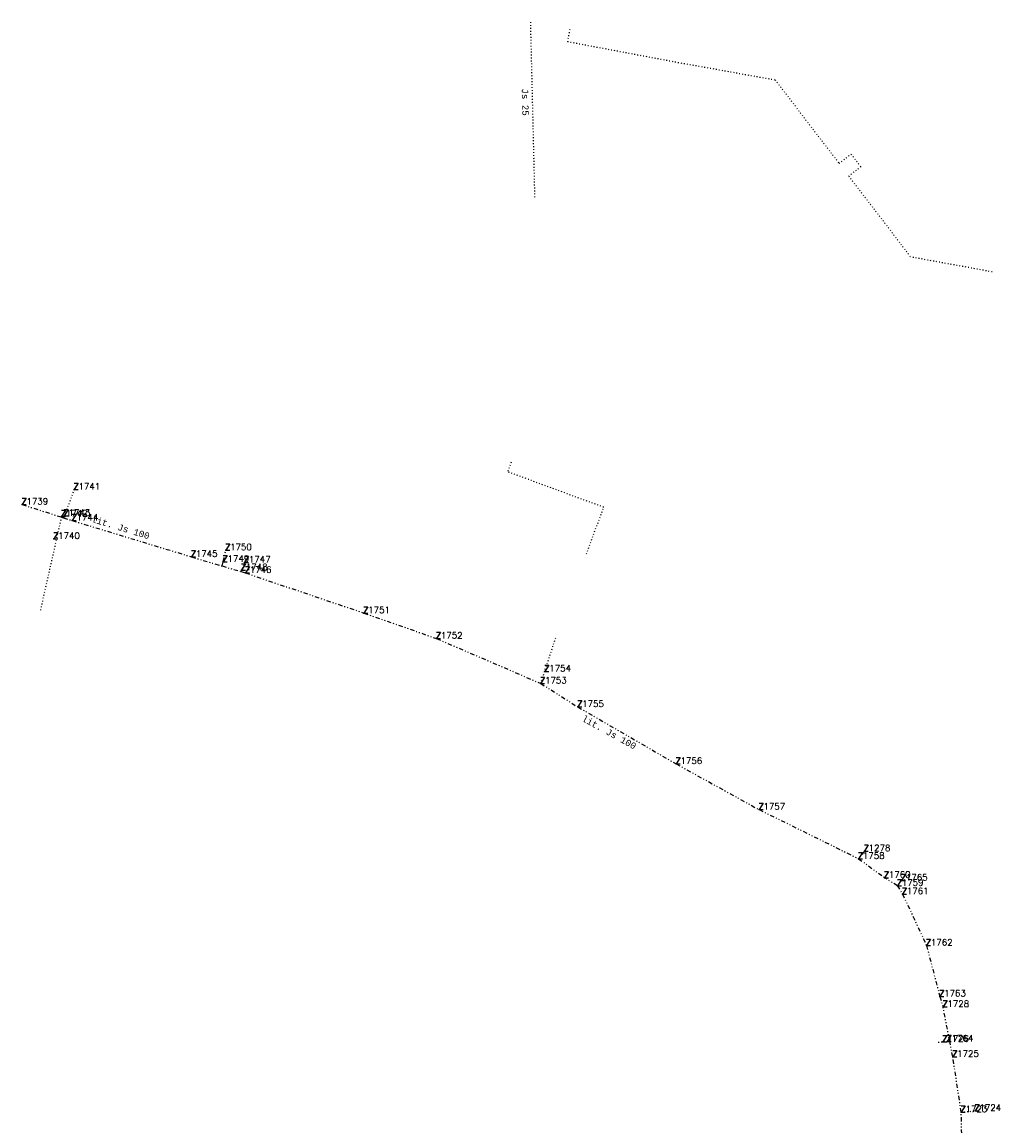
# Model space of a CAD drawing. Extents: x -607869 to -607754, y -1001577 to -1001318.
# Tile 2 of 2: x -607869 to -607754, y -1001449 to -1001318. Entities that reach past the tile are written whole.
import ezdxf
from ezdxf.enums import TextEntityAlignment as Align

# ---------------------------------------------------------------- set-up
doc = ezdxf.new("R2010")
doc.units = 0
doc.linetypes.add('DIVIDE', pattern=[1.25, 0.5, -0.25, 0, -0.25, 0, -0.25])
doc.linetypes.add('DOT', pattern=[0.25, 0, -0.25])
for name, color, linetype in [('1', 7, 'CONTINUOUS'), ('16', 7, 'CONTINUOUS'), ('2', 7, 'CONTINUOUS'), ('35', 7, 'CONTINUOUS'), ('36', 7, 'CONTINUOUS'), ('7', 7, 'CONTINUOUS')]:
    doc.layers.add(name, color=color, linetype=linetype)
doc.styles.add('MONOTXT', font='MONOTXT', dxfattribs={"height": 0.2})
doc.styles.add('ROMANS', font='ROMANS', dxfattribs={"height": 0.2})

# ---------------------------------------------------------------- blocks, each defined once
blk = doc.blocks.new('Z')
at = {"layer": '7', "color": 57, "linetype": 'CONTINUOUS'}
blk.add_lwpolyline([(0, 0.75), (0.472, 0.75), (0, 0), (0.472, 0)], dxfattribs=at)

msp = doc.modelspace()

# ---------------------------------------------------------------- linework, layer by layer
at = {"layer": '1', "color": 7, "linetype": 'CONTINUOUS'}
for p in [(-607862.85, -1001373.21), (-607869.02, -1001374.98), (-607864.34, -1001376.38), (-607864.03, -1001376.33), (-607863.08, -1001376.88), (-607865.27, -1001379.05), (-607844.91, -1001380.38), (-607848.96, -1001381.18), (-607845.2, -1001381.76), (-607843.03, -1001382.75), (-607842.68, -1001381.84), (-607842.58, -1001383.08), (-607828.55, -1001387.83), (-607819.95, -1001390.85), (-607807.11, -1001394.74), (-607807.62, -1001396.17), (-607803.22, -1001398.95), (-607791.58, -1001405.7), (-607781.76, -1001411.11), (-607769.98, -1001416.92), (-607769.3, -1001416.02), (-607766.91, -1001419.17), (-607764.89, -1001419.51), (-607765.38, -1001420.12), (-607764.78, -1001421.11), (-607761.93, -1001427.2), (-607760.37, -1001433.22), (-607759.98, -1001434.48), (-607759.99, -1001438.6), (-607759.48, -1001438.56), (-607758.83, -1001440.37), (-607757.83, -1001446.94), (-607756.19, -1001446.79)]:
    msp.add_point(p, dxfattribs=at)
at = {"layer": '35', "color": 140, "linetype": 'DIVIDE'}
for p, q in [((-607863.08, -1001376.88), (-607848.96, -1001381.18)), ((-607845.2, -1001381.76), (-607844.91, -1001380.38)), ((-607845.348, -1001382.256), (-607845.2, -1001381.76)), ((-607843.084, -1001382.93), (-607843.03, -1001382.75)), ((-607842.58, -1001383.08), (-607828.55, -1001387.83)), ((-607828.55, -1001387.83), (-607819.95, -1001390.85)), ((-607819.95, -1001390.85), (-607807.62, -1001396.17)), ((-607807.62, -1001396.17), (-607803.22, -1001398.95)), ((-607803.22, -1001398.95), (-607791.58, -1001405.7)), ((-607791.58, -1001405.7), (-607781.76, -1001411.11)), ((-607781.76, -1001411.11), (-607769.98, -1001416.92)), ((-607769.3, -1001416.02), (-607769.98, -1001416.92)), ((-607769.98, -1001416.92), (-607766.91, -1001419.17)), ((-607765.38, -1001420.12), (-607766.91, -1001419.17)), ((-607765.38, -1001420.12), (-607764.78, -1001421.11)), ((-607764.78, -1001421.11), (-607761.93, -1001427.2)), ((-607761.93, -1001427.2), (-607760.37, -1001433.22)), ((-607760.37, -1001433.22), (-607759.98, -1001434.48)), ((-607757.83, -1001446.94), (-607758.83, -1001440.37)), ((-607757.73, -1001450.94), (-607757.83, -1001446.94))]:
    msp.add_line(p, q, dxfattribs=at)
for points in [[(-607869.02, -1001374.98), (-607864.371, -1001376.468), (-607864.113, -1001376.55), (-607863.08, -1001376.88)], [(-607848.96, -1001381.18), (-607845.348, -1001382.256), (-607843.084, -1001382.93), (-607842.58, -1001383.08)], [(-607758.83, -1001440.37), (-607759.188, -1001438.537), (-607759.98, -1001434.48)]]:
    msp.add_lwpolyline(points, dxfattribs=at)
at = {"layer": '36', "color": 140, "linetype": 'DOT'}
for p, q in [((-607808.842, -1001317.852), (-607808.338, -1001338.578)), ((-607804.18, -1001318.717), (-607804.447, -1001320.156)), ((-607804.447, -1001320.156), (-607791.354, -1001322.624)), ((-607791.354, -1001322.624), (-607779.862, -1001324.692)), ((-607779.862, -1001324.692), (-607772.297, -1001334.579)), ((-607772.297, -1001334.579), (-607770.867, -1001333.485)), ((-607770.867, -1001333.485), (-607769.72, -1001334.985)), ((-607769.72, -1001334.985), (-607771.15, -1001336.079)), ((-607771.15, -1001336.079), (-607763.81, -1001345.672)), ((-607754.162, -1001347.434), (-607763.81, -1001345.672)), ((-607811.131, -1001369.972), (-607811.522, -1001371.111)), ((-607800.159, -1001375.31), (-607811.522, -1001371.111)), ((-607862.85, -1001373.21), (-607864.113, -1001376.55)), ((-607864.371, -1001376.468), (-607866.85, -1001387.483)), ((-607802.206, -1001380.83), (-607800.159, -1001375.31)), ((-607842.68, -1001381.84), (-607843.03, -1001382.75)), ((-607807.62, -1001396.17), (-607805.77, -1001390.57)), ((-607765.38, -1001420.12), (-607764.89, -1001419.51)), ((-607760.546, -1001438.644), (-607759.188, -1001438.537)), ((-607757.83, -1001446.94), (-607756.19, -1001446.79))]:
    msp.add_line(p, q, dxfattribs=at)

# ---------------------------------------------------------------- block references
at = {"layer": '7', "color": 57, "linetype": 'CONTINUOUS'}
for p in [(-607862.85, -1001373.21), (-607869.02, -1001374.98), (-607864.34, -1001376.38), (-607864.03, -1001376.33), (-607863.08, -1001376.88), (-607865.27, -1001379.05), (-607848.96, -1001381.18), (-607844.91, -1001380.38), (-607845.2, -1001381.76), (-607842.68, -1001381.84), (-607843.03, -1001382.75), (-607842.58, -1001383.08), (-607828.55, -1001387.83), (-607819.95, -1001390.85), (-607807.11, -1001394.74), (-607807.62, -1001396.17), (-607803.22, -1001398.95), (-607791.58, -1001405.7), (-607781.76, -1001411.11), (-607769.3, -1001416.02), (-607769.98, -1001416.92), (-607766.91, -1001419.17), (-607765.38, -1001420.12), (-607764.89, -1001419.51), (-607764.78, -1001421.11), (-607761.93, -1001427.2), (-607760.37, -1001433.22), (-607759.98, -1001434.48), (-607759.99, -1001438.6), (-607759.48, -1001438.56), (-607758.83, -1001440.37), (-607757.83, -1001446.94), (-607756.19, -1001446.79)]:
    msp.add_blockref('Z', p, dxfattribs=at)

# ---------------------------------------------------------------- texts
at = {"layer": '16', "color": 140, "linetype": 'CONTINUOUS', "style": 'MONOTXT'}
for s, rotation, p in [('Js 25 ', 271.393, (-607809.812, -1001327.658)), ('lit. Js 100', 343.0628, (-607857.467, -1001378.067)), ('lit. Js 100', 331.14891, (-607799.699, -1001402.286))]:
    msp.add_text(s, height=0.75, rotation=rotation, dxfattribs=at).set_placement(p, align=Align.CENTER)
at = {"layer": '2', "color": 219, "linetype": 'CONTINUOUS', "style": 'ROMANS'}
for s, p in [(' 1741', (-607862.85, -1001373.21)), (' 1739', (-607869.02, -1001374.98)), (' 1742', (-607864.34, -1001376.38)), (' 1743', (-607864.03, -1001376.33)), (' 1744', (-607863.08, -1001376.88)), (' 1740', (-607865.27, -1001379.05)), (' 1745', (-607848.96, -1001381.18)), (' 1750', (-607844.91, -1001380.38)), (' 1749', (-607845.2, -1001381.76)), (' 1747', (-607842.68, -1001381.84)), (' 1748', (-607843.03, -1001382.75)), (' 1746', (-607842.58, -1001383.08)), (' 1751', (-607828.55, -1001387.83)), (' 1752', (-607819.95, -1001390.85)), (' 1754', (-607807.11, -1001394.74)), (' 1753', (-607807.62, -1001396.17)), (' 1755', (-607803.22, -1001398.95)), (' 1756', (-607791.58, -1001405.7)), (' 1757', (-607781.76, -1001411.11)), (' 1278', (-607769.3, -1001416.02)), (' 1758', (-607769.98, -1001416.92)), (' 1760', (-607766.91, -1001419.17)), (' 1759', (-607765.38, -1001420.12)), (' 1765', (-607764.89, -1001419.51)), (' 1761', (-607764.78, -1001421.11)), (' 1762', (-607761.93, -1001427.2)), (' 1763', (-607760.37, -1001433.22)), (' 1728', (-607759.98, -1001434.48)), (' 1726', (-607759.99, -1001438.6)), (' 1764', (-607759.48, -1001438.56)), (' 1725', (-607758.83, -1001440.37)), (' 1723', (-607757.83, -1001446.94)), (' 1724', (-607756.19, -1001446.79))]:
    msp.add_text(s, height=0.75, dxfattribs=at).set_placement(p)

doc.saveas('drawing.dxf')
